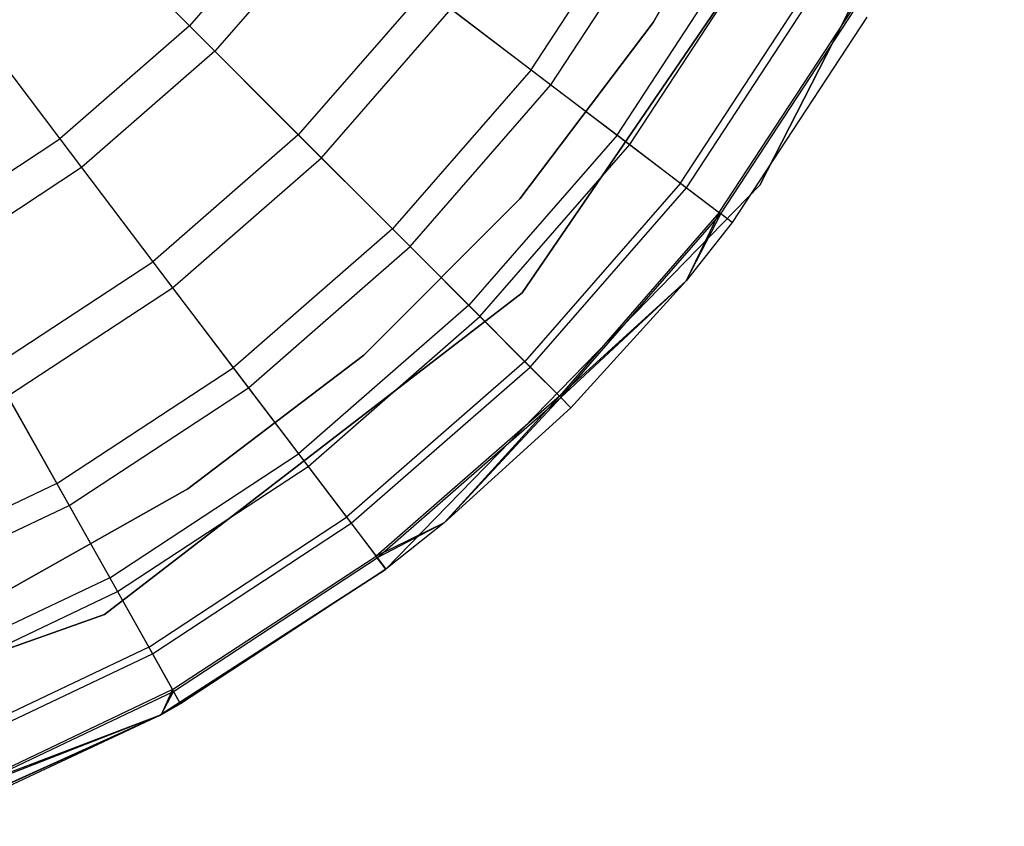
# Model space of a CAD drawing. Extents: x -28.1 to 0, y 0 to 28.1.
# Tile 210 of 215: x -4.273 to -4.003, y 23.216 to 23.437. Entities that reach past the tile are written whole.
import ezdxf

# ---------------------------------------------------------------- set-up
doc = ezdxf.new("R2010")
doc.units = 0
doc.header["$MEASUREMENT"] = 0
doc.layers.get('0').update_dxf_attribs({"color": 13, "linetype": 'CONTINUOUS'})

# ---------------------------------------------------------------- blocks, each defined once
blk = doc.blocks.new('ORTO_VIII_Z_ZAROWKA_OKAPO0')
at = {"color": 0}
for p, q in [((24.3398, 23.65298, 10.00781), (24.4067, 23.78353, 10.00781)), ((24.4067, 23.78353, 3.3149), (24.3398, 23.65298, 3.3149)), ((24.3398, 23.65298, 10.00781), (24.4067, 23.78353, 10.00781)), ((24.4067, 23.78353, 3.3149), (24.3398, 23.65298, 3.3149)), ((24.31067, 23.69748, 3.47238), (24.34026, 23.75019, 3.47238)), ((24.34026, 23.75019, 3.43301), (24.31067, 23.69748, 3.43301)), ((24.31067, 23.69748, 3.47238), (24.34026, 23.75019, 3.47238)), ((24.34026, 23.75019, 3.43301), (24.31067, 23.69748, 3.43301)), ((24.35621, 23.74247, 10.00781), (24.27476, 23.62358, 10.00781)), ((24.27476, 23.62358, 3.3149), (24.35621, 23.74247, 3.3149)), ((24.27476, 23.62358, 3.3149), (24.35621, 23.74247, 3.3149)), ((24.35621, 23.74247, 10.00781), (24.27476, 23.62358, 10.00781)), ((24.21465, 23.73201, 12.23809), (24.18375, 23.69657, 12.23809)), ((24.21465, 23.73201, 12.23809), (24.18375, 23.69657, 12.23809)), ((24.27724, 23.68454, 12.17217), (24.30891, 23.73282, 12.17217)), ((24.27724, 23.68454, 12.17217), (24.30891, 23.73282, 12.17217)), ((24.15076, 23.72955, 12.25984), (24.18375, 23.69657, 12.23809)), ((24.15076, 23.72955, 12.25984), (24.18375, 23.69657, 12.23809)), ((24.28268, 23.68042, 10.09418), (24.31485, 23.72948, 10.09418)), ((24.28268, 23.68042, 10.09418), (24.31485, 23.72948, 10.09418)), ((24.22249, 23.72606, 9.95481), (24.19071, 23.68961, 9.95481)), ((24.22249, 23.72606, 9.95481), (24.19071, 23.68961, 9.95481)), ((24.30077, 23.6667, 12.13001), (24.33464, 23.71835, 12.13001)), ((24.30077, 23.6667, 12.13001), (24.33464, 23.71835, 12.13001)), ((24.30422, 23.66408, 10.16879), (24.33842, 23.71623, 10.16879)), ((24.30422, 23.66408, 10.16879), (24.33842, 23.71623, 10.16879)), ((24.24824, 23.70653, 12.20857), (24.21356, 23.66676, 12.20857)), ((24.24824, 23.70653, 12.20857), (24.21356, 23.66676, 12.20857)), ((24.24824, 23.70653, 12.20857), (24.27724, 23.68454, 12.17217)), ((24.24824, 23.70653, 12.20857), (24.27724, 23.68454, 12.17217)), ((24.3181, 23.65356, 12.08336), (24.3536, 23.70769, 12.08336)), ((24.3181, 23.65356, 12.08336), (24.3536, 23.70769, 12.08336)), ((24.31976, 23.6523, 10.24572), (24.35542, 23.70667, 10.24572)), ((24.31976, 23.6523, 10.24572), (24.35542, 23.70667, 10.24572)), ((24.12013, 23.70284, 12.25984), (24.14831, 23.66567, 12.23809)), ((24.12013, 23.70284, 12.25984), (24.14831, 23.66567, 12.23809)), ((24.21986, 23.66046, 10.02262), (24.25534, 23.70115, 10.02262)), ((24.21986, 23.66046, 10.02262), (24.25534, 23.70115, 10.02262)), ((24.25534, 23.70115, 10.02262), (24.28268, 23.68042, 10.09418)), ((24.25534, 23.70115, 10.02262), (24.28268, 23.68042, 10.09418)), ((24.32871, 23.64551, 12.03365), (24.36522, 23.70116, 12.03365)), ((24.32871, 23.64551, 12.03365), (24.36522, 23.70116, 12.03365)), ((24.32915, 23.64518, 10.32419), (24.36569, 23.70089, 10.32419)), ((24.32915, 23.64518, 10.32419), (24.36569, 23.70089, 10.32419)), ((24.36912, 23.69896, 10.40345), (24.33229, 23.6428, 10.40345)), ((24.36912, 23.69896, 11.98237), (24.33229, 23.6428, 11.98237)), ((24.36912, 23.69896, 10.40345), (24.33229, 23.6428, 10.40345)), ((24.36912, 23.69896, 11.98237), (24.33229, 23.6428, 11.98237)), ((24.18375, 23.69657, 12.23809), (24.14831, 23.66567, 12.23809)), ((24.18375, 23.69657, 12.23809), (24.14831, 23.66567, 12.23809)), ((24.18375, 23.69657, 12.23809), (24.21356, 23.66676, 12.20857)), ((24.18375, 23.69657, 12.23809), (24.21356, 23.66676, 12.20857)), ((24.27417, 23.64928, 3.47238), (24.31067, 23.69748, 3.47238)), ((24.31067, 23.69748, 3.43301), (24.27417, 23.64928, 3.43301)), ((24.27417, 23.64928, 3.47238), (24.31067, 23.69748, 3.47238)), ((24.31067, 23.69748, 3.43301), (24.27417, 23.64928, 3.43301)), ((24.31067, 23.69748, 3.47238), (24.31067, 23.69748, 3.43301)), ((24.31067, 23.69748, 3.47238), (24.31067, 23.69748, 3.43301)), ((24.19071, 23.68961, 9.95481), (24.15426, 23.65783, 9.95481)), ((24.19071, 23.68961, 9.95481), (24.15426, 23.65783, 9.95481)), ((24.19071, 23.68961, 9.95481), (24.21986, 23.66046, 10.02262)), ((24.19071, 23.68961, 9.95481), (24.21986, 23.66046, 10.02262)), ((24.27724, 23.68454, 12.17217), (24.2393, 23.64102, 12.17217)), ((24.27724, 23.68454, 12.17217), (24.2393, 23.64102, 12.17217)), ((24.27724, 23.68454, 12.17217), (24.30077, 23.6667, 12.13001)), ((24.27724, 23.68454, 12.17217), (24.30077, 23.6667, 12.13001)), ((24.24412, 23.6362, 10.09418), (24.28268, 23.68042, 10.09418)), ((24.24412, 23.6362, 10.09418), (24.28268, 23.68042, 10.09418)), ((24.28268, 23.68042, 10.09418), (24.30422, 23.66408, 10.16879)), ((24.28268, 23.68042, 10.09418), (24.30422, 23.66408, 10.16879)), ((24.21356, 23.66676, 12.20857), (24.17379, 23.63207, 12.20857)), ((24.21356, 23.66676, 12.20857), (24.17379, 23.63207, 12.20857)), ((24.21356, 23.66676, 12.20857), (24.2393, 23.64102, 12.17217)), ((24.21356, 23.66676, 12.20857), (24.2393, 23.64102, 12.17217)), ((24.30077, 23.6667, 12.13001), (24.26017, 23.62015, 12.13001)), ((24.30077, 23.6667, 12.13001), (24.26017, 23.62015, 12.13001)), ((24.30077, 23.6667, 12.13001), (24.3181, 23.65356, 12.08336)), ((24.30077, 23.6667, 12.13001), (24.3181, 23.65356, 12.08336)), ((24.109, 23.63988, 12.23809), (24.14831, 23.66567, 12.23809)), ((24.109, 23.63988, 12.23809), (24.14831, 23.66567, 12.23809)), ((24.14831, 23.66567, 12.23809), (24.17379, 23.63207, 12.20857)), ((24.14831, 23.66567, 12.23809), (24.17379, 23.63207, 12.20857)), ((24.26324, 23.61708, 10.16879), (24.30422, 23.66408, 10.16879)), ((24.26324, 23.61708, 10.16879), (24.30422, 23.66408, 10.16879)), ((24.30422, 23.66408, 10.16879), (24.31976, 23.6523, 10.24572)), ((24.30422, 23.66408, 10.16879), (24.31976, 23.6523, 10.24572)), ((24.17917, 23.62497, 10.02262), (24.21986, 23.66046, 10.02262)), ((24.17917, 23.62497, 10.02262), (24.21986, 23.66046, 10.02262)), ((24.21986, 23.66046, 10.02262), (24.24412, 23.6362, 10.09418)), ((24.21986, 23.66046, 10.02262), (24.24412, 23.6362, 10.09418)), ((24.15426, 23.65783, 9.95481), (24.11382, 23.6313, 9.95481)), ((24.15426, 23.65783, 9.95481), (24.11382, 23.6313, 9.95481)), ((24.15426, 23.65783, 9.95481), (24.17917, 23.62497, 10.02262)), ((24.15426, 23.65783, 9.95481), (24.17917, 23.62497, 10.02262)), ((24.2374, 23.54794, 10.00781), (24.3398, 23.65298, 10.00781)), ((24.3398, 23.65298, 3.3149), (24.2374, 23.54794, 3.3149)), ((24.2374, 23.54794, 10.00781), (24.3398, 23.65298, 10.00781)), ((24.3398, 23.65298, 3.3149), (24.2374, 23.54794, 3.3149)), ((24.3181, 23.65356, 12.08336), (24.27555, 23.60477, 12.08336)), ((24.3181, 23.65356, 12.08336), (24.27555, 23.60477, 12.08336)), ((24.3181, 23.65356, 12.08336), (24.32871, 23.64551, 12.03365)), ((24.3181, 23.65356, 12.08336), (24.32871, 23.64551, 12.03365)), ((24.3398, 23.65298, 10.00781), (24.3398, 23.65298, 3.3149)), ((24.3398, 23.65298, 10.00781), (24.3398, 23.65298, 3.3149)), ((24.27703, 23.60329, 10.24572), (24.31976, 23.6523, 10.24572)), ((24.27703, 23.60329, 10.24572), (24.31976, 23.6523, 10.24572)), ((24.31976, 23.6523, 10.24572), (24.32915, 23.64518, 10.32419)), ((24.31976, 23.6523, 10.24572), (24.32915, 23.64518, 10.32419)), ((24.23145, 23.60651, 3.47238), (24.27417, 23.64928, 3.47238)), ((24.27417, 23.64928, 3.43301), (24.23145, 23.60651, 3.43301)), ((24.23145, 23.60651, 3.47238), (24.27417, 23.64928, 3.47238)), ((24.27417, 23.64928, 3.43301), (24.23145, 23.60651, 3.43301)), ((24.27417, 23.64928, 3.47238), (24.27417, 23.64928, 3.43301)), ((24.27417, 23.64928, 3.47238), (24.27417, 23.64928, 3.43301)), ((24.32871, 23.64551, 12.03365), (24.28497, 23.59535, 12.03365)), ((24.32871, 23.64551, 12.03365), (24.28497, 23.59535, 12.03365)), ((24.28536, 23.59496, 10.32419), (24.32915, 23.64518, 10.32419)), ((24.28536, 23.59496, 10.32419), (24.32915, 23.64518, 10.32419)), ((24.32871, 23.64551, 12.03365), (24.31965, 23.62683, 11.98237)), ((24.32871, 23.64551, 12.03365), (24.31965, 23.62683, 11.98237)), ((24.31965, 23.62683, 10.40345), (24.32915, 23.64518, 10.32419)), ((24.31965, 23.62683, 10.40345), (24.32915, 23.64518, 10.32419)), ((24.33229, 23.6428, 11.98237), (24.32871, 23.64551, 12.03365)), ((24.33229, 23.6428, 11.98237), (24.32871, 23.64551, 12.03365)), ((24.33229, 23.6428, 10.40345), (24.32915, 23.64518, 10.32419)), ((24.33229, 23.6428, 10.40345), (24.32915, 23.64518, 10.32419)), ((24.33229, 23.6428, 10.40345), (24.31965, 23.62683, 10.40345)), ((24.33229, 23.6428, 11.98237), (24.31965, 23.62683, 11.98237)), ((24.33229, 23.6428, 10.40345), (24.31965, 23.62683, 10.40345)), ((24.33229, 23.6428, 11.98237), (24.31965, 23.62683, 11.98237)), ((24.33229, 23.6428, 11.98237), (24.33229, 23.6428, 10.40345)), ((24.33229, 23.6428, 11.98237), (24.33229, 23.6428, 10.40345)), ((24.2393, 23.64102, 12.17217), (24.19578, 23.60308, 12.17217)), ((24.2393, 23.64102, 12.17217), (24.19578, 23.60308, 12.17217)), ((24.2393, 23.64102, 12.17217), (24.26017, 23.62015, 12.13001)), ((24.2393, 23.64102, 12.17217), (24.26017, 23.62015, 12.13001)), ((24.1999, 23.59764, 10.09418), (24.24412, 23.6362, 10.09418)), ((24.1999, 23.59764, 10.09418), (24.24412, 23.6362, 10.09418)), ((24.24412, 23.6362, 10.09418), (24.26324, 23.61708, 10.16879)), ((24.24412, 23.6362, 10.09418), (24.26324, 23.61708, 10.16879)), ((24.12966, 23.60313, 12.20857), (24.17379, 23.63207, 12.20857)), ((24.12966, 23.60313, 12.20857), (24.17379, 23.63207, 12.20857)), ((24.17379, 23.63207, 12.20857), (24.19578, 23.60308, 12.17217)), ((24.17379, 23.63207, 12.20857), (24.19578, 23.60308, 12.17217)), ((24.31965, 23.62683, 11.98237), (24.28497, 23.59535, 12.03365)), ((24.31965, 23.62683, 11.98237), (24.28497, 23.59535, 12.03365)), ((24.31965, 23.62683, 10.40345), (24.28536, 23.59496, 10.32419)), ((24.31965, 23.62683, 10.40345), (24.28536, 23.59496, 10.32419)), ((24.31965, 23.62683, 10.40345), (24.28815, 23.59217, 10.40345)), ((24.31965, 23.62683, 11.98237), (24.28815, 23.59217, 11.98237)), ((24.31965, 23.62683, 10.40345), (24.28815, 23.59217, 10.40345)), ((24.31965, 23.62683, 11.98237), (24.28815, 23.59217, 11.98237)), ((24.31965, 23.62683, 11.98237), (24.31965, 23.62683, 10.40345)), ((24.31965, 23.62683, 11.98237), (24.31965, 23.62683, 10.40345)), ((24.13403, 23.59536, 10.02262), (24.17917, 23.62497, 10.02262)), ((24.13403, 23.59536, 10.02262), (24.17917, 23.62497, 10.02262)), ((24.27476, 23.62358, 10.00781), (24.16055, 23.53568, 10.00781)), ((24.16055, 23.53568, 3.3149), (24.27476, 23.62358, 3.3149)), ((24.16055, 23.53568, 3.3149), (24.27476, 23.62358, 3.3149)), ((24.27476, 23.62358, 10.00781), (24.16055, 23.53568, 10.00781)), ((24.17917, 23.62497, 10.02262), (24.1999, 23.59764, 10.09418)), ((24.17917, 23.62497, 10.02262), (24.1999, 23.59764, 10.09418)), ((24.27476, 23.62358, 3.3149), (24.27476, 23.62358, 10.00781)), ((24.27476, 23.62358, 3.3149), (24.27476, 23.62358, 10.00781)), ((24.26017, 23.62015, 12.13001), (24.21362, 23.57955, 12.13001)), ((24.26017, 23.62015, 12.13001), (24.21362, 23.57955, 12.13001)), ((24.26017, 23.62015, 12.13001), (24.27555, 23.60477, 12.08336)), ((24.26017, 23.62015, 12.13001), (24.27555, 23.60477, 12.08336)), ((24.21623, 23.5761, 10.16879), (24.26324, 23.61708, 10.16879)), ((24.21623, 23.5761, 10.16879), (24.26324, 23.61708, 10.16879)), ((24.26324, 23.61708, 10.16879), (24.27703, 23.60329, 10.24572)), ((24.26324, 23.61708, 10.16879), (24.27703, 23.60329, 10.24572)), ((24.18331, 23.56996, 3.47238), (24.23145, 23.60651, 3.47238)), ((24.23145, 23.60651, 3.43301), (24.18331, 23.56996, 3.43301)), ((24.18331, 23.56996, 3.47238), (24.23145, 23.60651, 3.47238)), ((24.23145, 23.60651, 3.43301), (24.18331, 23.56996, 3.43301)), ((24.27555, 23.60477, 12.08336), (24.22676, 23.56222, 12.08336)), ((24.27555, 23.60477, 12.08336), (24.22676, 23.56222, 12.08336)), ((24.23145, 23.60651, 3.47238), (24.23145, 23.60651, 3.43301)), ((24.23145, 23.60651, 3.47238), (24.23145, 23.60651, 3.43301)), ((24.27555, 23.60477, 12.08336), (24.28497, 23.59535, 12.03365)), ((24.27555, 23.60477, 12.08336), (24.28497, 23.59535, 12.03365)), ((24.12966, 23.60313, 12.20857), (24.1475, 23.57141, 12.17217)), ((24.12966, 23.60313, 12.20857), (24.1475, 23.57141, 12.17217)), ((24.1475, 23.57141, 12.17217), (24.19578, 23.60308, 12.17217)), ((24.1475, 23.57141, 12.17217), (24.19578, 23.60308, 12.17217)), ((24.19578, 23.60308, 12.17217), (24.21362, 23.57955, 12.13001)), ((24.19578, 23.60308, 12.17217), (24.21362, 23.57955, 12.13001)), ((24.22802, 23.56056, 10.24572), (24.27703, 23.60329, 10.24572)), ((24.22802, 23.56056, 10.24572), (24.27703, 23.60329, 10.24572)), ((24.27703, 23.60329, 10.24572), (24.28536, 23.59496, 10.32419)), ((24.27703, 23.60329, 10.24572), (24.28536, 23.59496, 10.32419)), ((24.15084, 23.56546, 10.09418), (24.1999, 23.59764, 10.09418)), ((24.15084, 23.56546, 10.09418), (24.1999, 23.59764, 10.09418)), ((24.1999, 23.59764, 10.09418), (24.21623, 23.5761, 10.16879)), ((24.1999, 23.59764, 10.09418), (24.21623, 23.5761, 10.16879)), ((24.13403, 23.59536, 10.02262), (24.15084, 23.56546, 10.09418)), ((24.13403, 23.59536, 10.02262), (24.15084, 23.56546, 10.09418)), ((24.28497, 23.59535, 12.03365), (24.23481, 23.5516, 12.03365)), ((24.28497, 23.59535, 12.03365), (24.23481, 23.5516, 12.03365)), ((24.23514, 23.55117, 10.32419), (24.28536, 23.59496, 10.32419)), ((24.23514, 23.55117, 10.32419), (24.28536, 23.59496, 10.32419)), ((24.28497, 23.59535, 12.03365), (24.25349, 23.56067, 11.98237)), ((24.28497, 23.59535, 12.03365), (24.25349, 23.56067, 11.98237)), ((24.25349, 23.56067, 10.40345), (24.28536, 23.59496, 10.32419)), ((24.25349, 23.56067, 10.40345), (24.28536, 23.59496, 10.32419)), ((24.28815, 23.59217, 11.98237), (24.28497, 23.59535, 12.03365)), ((24.28815, 23.59217, 11.98237), (24.28497, 23.59535, 12.03365)), ((24.28815, 23.59217, 10.40345), (24.28536, 23.59496, 10.32419)), ((24.28815, 23.59217, 10.40345), (24.28536, 23.59496, 10.32419)), ((24.28815, 23.59217, 10.40345), (24.25349, 23.56067, 10.40345)), ((24.28815, 23.59217, 11.98237), (24.25349, 23.56067, 11.98237)), ((24.28815, 23.59217, 10.40345), (24.25349, 23.56067, 10.40345)), ((24.28815, 23.59217, 11.98237), (24.25349, 23.56067, 11.98237)), ((24.28815, 23.59217, 11.98237), (24.28815, 23.59217, 10.40345)), ((24.28815, 23.59217, 11.98237), (24.28815, 23.59217, 10.40345)), ((24.16197, 23.54567, 12.13001), (24.21362, 23.57955, 12.13001)), ((24.16197, 23.54567, 12.13001), (24.21362, 23.57955, 12.13001)), ((24.21362, 23.57955, 12.13001), (24.22676, 23.56222, 12.08336)), ((24.21362, 23.57955, 12.13001), (24.22676, 23.56222, 12.08336)), ((24.16409, 23.5419, 10.16879), (24.21623, 23.5761, 10.16879)), ((24.16409, 23.5419, 10.16879), (24.21623, 23.5761, 10.16879)), ((24.21623, 23.5761, 10.16879), (24.22802, 23.56056, 10.24572)), ((24.21623, 23.5761, 10.16879), (24.22802, 23.56056, 10.24572)), ((24.1475, 23.57141, 12.17217), (24.09536, 23.54661, 12.17217)), ((24.1475, 23.57141, 12.17217), (24.09536, 23.54661, 12.17217)), ((24.13063, 23.54029, 3.47238), (24.18331, 23.56996, 3.47238)), ((24.18331, 23.56996, 3.43301), (24.13063, 23.54029, 3.43301)), ((24.13063, 23.54029, 3.47238), (24.18331, 23.56996, 3.47238)), ((24.18331, 23.56996, 3.43301), (24.13063, 23.54029, 3.43301)), ((24.1475, 23.57141, 12.17217), (24.16197, 23.54567, 12.13001)), ((24.1475, 23.57141, 12.17217), (24.16197, 23.54567, 12.13001)), ((24.18331, 23.56996, 3.47238), (24.18331, 23.56996, 3.43301)), ((24.18331, 23.56996, 3.47238), (24.18331, 23.56996, 3.43301)), ((24.09786, 23.54026, 10.09418), (24.15084, 23.56546, 10.09418)), ((24.09786, 23.54026, 10.09418), (24.15084, 23.56546, 10.09418)), ((24.15084, 23.56546, 10.09418), (24.16409, 23.5419, 10.16879)), ((24.15084, 23.56546, 10.09418), (24.16409, 23.5419, 10.16879)), ((24.17263, 23.52671, 12.08336), (24.22676, 23.56222, 12.08336)), ((24.17263, 23.52671, 12.08336), (24.22676, 23.56222, 12.08336)), ((24.22676, 23.56222, 12.08336), (24.23481, 23.5516, 12.03365)), ((24.22676, 23.56222, 12.08336), (24.23481, 23.5516, 12.03365)), ((24.17365, 23.5249, 10.24572), (24.22802, 23.56056, 10.24572)), ((24.17365, 23.5249, 10.24572), (24.22802, 23.56056, 10.24572)), ((24.22802, 23.56056, 10.24572), (24.23514, 23.55117, 10.32419)), ((24.22802, 23.56056, 10.24572), (24.23514, 23.55117, 10.32419)), ((24.25349, 23.56067, 11.98237), (24.23481, 23.5516, 12.03365)), ((24.25349, 23.56067, 11.98237), (24.23481, 23.5516, 12.03365)), ((24.25349, 23.56067, 10.40345), (24.23514, 23.55117, 10.32419)), ((24.25349, 23.56067, 10.40345), (24.23514, 23.55117, 10.32419)), ((24.25349, 23.56067, 10.40345), (24.23752, 23.54803, 10.40345)), ((24.25349, 23.56067, 11.98237), (24.23752, 23.54803, 11.98237)), ((24.25349, 23.56067, 10.40345), (24.23752, 23.54803, 10.40345)), ((24.25349, 23.56067, 11.98237), (24.23752, 23.54803, 11.98237)), ((24.25349, 23.56067, 11.98237), (24.25349, 23.56067, 10.40345)), ((24.25349, 23.56067, 11.98237), (24.25349, 23.56067, 10.40345)), ((24.17916, 23.5151, 12.03365), (24.23481, 23.5516, 12.03365)), ((24.17916, 23.5151, 12.03365), (24.23481, 23.5516, 12.03365)), ((24.17942, 23.51463, 10.32419), (24.23514, 23.55117, 10.32419)), ((24.17942, 23.51463, 10.32419), (24.23514, 23.55117, 10.32419)), ((24.23481, 23.5516, 12.03365), (24.23752, 23.54803, 11.98237)), ((24.23481, 23.5516, 12.03365), (24.23752, 23.54803, 11.98237)), ((24.23752, 23.54803, 10.40345), (24.23514, 23.55117, 10.32419)), ((24.23752, 23.54803, 10.40345), (24.23514, 23.55117, 10.32419)), ((24.17562, 23.50802, 10.00781), (24.2374, 23.54794, 10.00781)), ((24.2374, 23.54794, 3.3149), (24.17562, 23.50802, 3.3149)), ((24.2374, 23.54794, 3.3149), (24.17562, 23.50802, 3.3149)), ((24.17562, 23.50802, 10.00781), (24.2374, 23.54794, 10.00781)), ((24.23752, 23.54803, 10.40345), (24.18136, 23.51119, 10.40345)), ((24.23752, 23.54803, 11.98237), (24.18136, 23.51119, 11.98237)), ((24.23752, 23.54803, 10.40345), (24.18136, 23.51119, 10.40345)), ((24.23752, 23.54803, 11.98237), (24.18136, 23.51119, 11.98237)), ((24.2374, 23.54794, 10.00781), (24.2374, 23.54794, 3.3149)), ((24.2374, 23.54794, 10.00781), (24.2374, 23.54794, 3.3149)), ((24.23752, 23.54803, 11.98237), (24.23752, 23.54803, 10.40345)), ((24.23752, 23.54803, 11.98237), (24.23752, 23.54803, 10.40345)), ((24.16197, 23.54567, 12.13001), (24.10619, 23.51915, 12.13001)), ((24.16197, 23.54567, 12.13001), (24.10619, 23.51915, 12.13001)), ((24.16197, 23.54567, 12.13001), (24.17263, 23.52671, 12.08336)), ((24.16197, 23.54567, 12.13001), (24.17263, 23.52671, 12.08336)), ((24.10777, 23.51511, 10.16879), (24.16409, 23.5419, 10.16879)), ((24.10777, 23.51511, 10.16879), (24.16409, 23.5419, 10.16879)), ((24.16409, 23.5419, 10.16879), (24.17365, 23.5249, 10.24572)), ((24.16409, 23.5419, 10.16879), (24.17365, 23.5249, 10.24572)), ((24.16055, 23.53568, 10.00781), (24.02477, 23.48737, 10.00781)), ((24.02477, 23.48737, 3.3149), (24.16055, 23.53568, 3.3149)), ((24.02477, 23.48737, 3.3149), (24.16055, 23.53568, 3.3149)), ((24.16055, 23.53568, 10.00781), (24.02477, 23.48737, 10.00781)), ((24.16055, 23.53568, 3.3149), (24.16055, 23.53568, 10.00781)), ((24.16055, 23.53568, 3.3149), (24.16055, 23.53568, 10.00781)), ((24.17263, 23.52671, 12.08336), (24.11417, 23.49891, 12.08336)), ((24.17263, 23.52671, 12.08336), (24.11417, 23.49891, 12.08336)), ((24.17263, 23.52671, 12.08336), (24.17916, 23.5151, 12.03365)), ((24.17263, 23.52671, 12.08336), (24.17916, 23.5151, 12.03365)), ((24.11493, 23.49697, 10.24572), (24.17365, 23.5249, 10.24572)), ((24.11493, 23.49697, 10.24572), (24.17365, 23.5249, 10.24572)), ((24.17365, 23.5249, 10.24572), (24.17942, 23.51463, 10.32419)), ((24.17365, 23.5249, 10.24572), (24.17942, 23.51463, 10.32419)), ((24.17916, 23.5151, 12.03365), (24.11905, 23.48652, 12.03365)), ((24.17916, 23.5151, 12.03365), (24.11905, 23.48652, 12.03365)), ((24.17916, 23.5151, 12.03365), (24.17601, 23.50823, 11.98237)), ((24.17916, 23.5151, 12.03365), (24.17601, 23.50823, 11.98237)), ((24.18136, 23.51119, 11.98237), (24.17916, 23.5151, 12.03365)), ((24.18136, 23.51119, 11.98237), (24.17916, 23.5151, 12.03365)), ((24.11925, 23.48601, 10.32419), (24.17942, 23.51463, 10.32419)), ((24.11925, 23.48601, 10.32419), (24.17942, 23.51463, 10.32419)), ((24.17601, 23.50823, 10.40345), (24.17942, 23.51463, 10.32419)), ((24.17601, 23.50823, 10.40345), (24.17942, 23.51463, 10.32419)), ((24.18136, 23.51119, 10.40345), (24.17942, 23.51463, 10.32419)), ((24.18136, 23.51119, 10.40345), (24.17942, 23.51463, 10.32419)), ((24.18136, 23.51119, 10.40345), (24.17601, 23.50823, 10.40345)), ((24.18136, 23.51119, 11.98237), (24.17601, 23.50823, 11.98237)), ((24.18136, 23.51119, 10.40345), (24.17601, 23.50823, 10.40345)), ((24.18136, 23.51119, 11.98237), (24.17601, 23.50823, 11.98237)), ((24.18136, 23.51119, 11.98237), (24.18136, 23.51119, 10.40345)), ((24.18136, 23.51119, 11.98237), (24.18136, 23.51119, 10.40345)), ((24.10858, 23.47775, 10.00781), (24.17562, 23.50802, 10.00781)), ((24.17562, 23.50802, 3.3149), (24.10858, 23.47775, 3.3149)), ((24.10858, 23.47775, 10.00781), (24.17562, 23.50802, 10.00781)), ((24.17562, 23.50802, 3.3149), (24.10858, 23.47775, 3.3149)), ((24.17601, 23.50823, 11.98237), (24.11905, 23.48652, 12.03365)), ((24.17601, 23.50823, 11.98237), (24.11905, 23.48652, 12.03365)), ((24.17601, 23.50823, 10.40345), (24.11925, 23.48601, 10.32419)), ((24.17601, 23.50823, 10.40345), (24.11925, 23.48601, 10.32419)), ((24.17601, 23.50823, 10.40345), (24.1207, 23.48234, 10.40345)), ((24.17601, 23.50823, 11.98237), (24.1207, 23.48234, 11.98237)), ((24.17601, 23.50823, 10.40345), (24.1207, 23.48234, 10.40345)), ((24.17601, 23.50823, 11.98237), (24.1207, 23.48234, 11.98237)), ((24.17562, 23.50802, 10.00781), (24.17562, 23.50802, 3.3149)), ((24.17562, 23.50802, 10.00781), (24.17562, 23.50802, 3.3149)), ((24.17601, 23.50823, 11.98237), (24.17601, 23.50823, 10.40345)), ((24.17601, 23.50823, 11.98237), (24.17601, 23.50823, 10.40345))]:
    blk.add_line(p, q, dxfattribs=at)

msp = doc.modelspace()

# ---------------------------------------------------------------- block references
at = {"color": 0}
msp.add_blockref('ORTO_VIII_Z_ZAROWKA_OKAPO0', (-28.41, -0.26151, -0.64167), dxfattribs=at)

doc.saveas('drawing.dxf')
